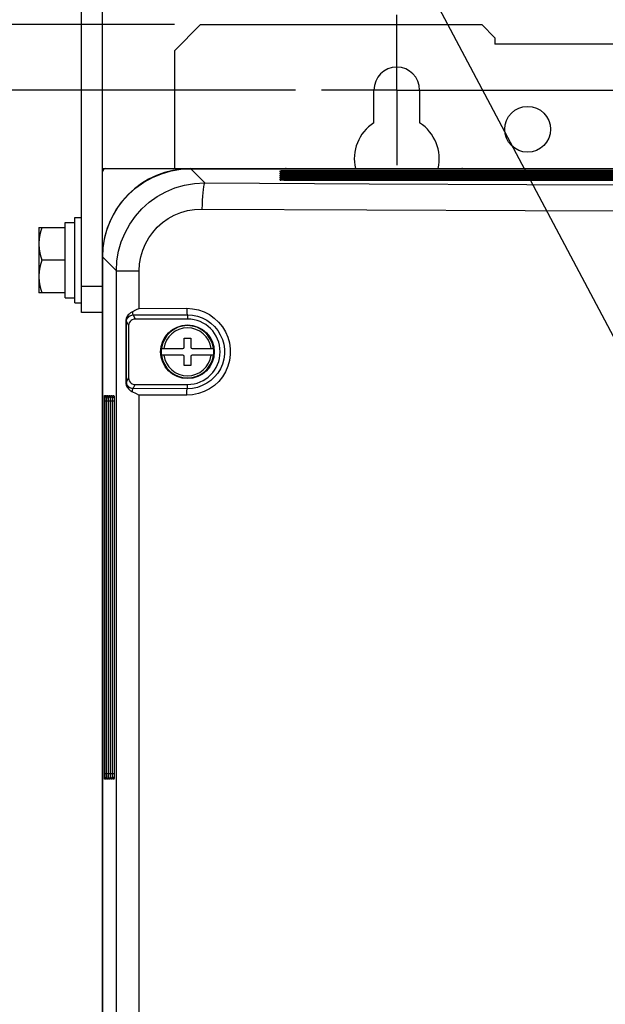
# Model space of a CAD drawing. Extents: x 28 to 410, y 33 to 287.
# Tile 24 of 63: x 54 to 77, y 211 to 249. Entities that reach past the tile are written whole.
import ezdxf

# ---------------------------------------------------------------- set-up
doc = ezdxf.new("R2010")
doc.units = 0
doc.header["$LTSCALE"] = 23.1
doc.linetypes.add('CENTER', pattern=[0.6, 0.375, -0.075, 0.075, -0.075])
doc.layers.get('0').update_dxf_attribs({"linetype": 'CONTINUOUS'})
for name, color, linetype in [('ALL_AXIS', 7, 'CONTINUOUS'), ('ALL_DIM', 7, 'CONTINUOUS'), ('ALL_FEATURES', 7, 'CONTINUOUS'), ('ALL_NOTE', 7, 'CONTINUOUS')]:
    doc.layers.add(name, color=color, linetype=linetype)
doc.dimstyles.get("Standard").update_dxf_attribs({"dimtxt": 2.5, "dimasz": 2.5, "dimexe": 1.25, "dimexo": 0.625, "dimtad": 1, "dimcen": 2.5, "dimazin": 3, "dimtfac": 1, "dimtmove": 0, "dimatfit": 3})

# ---------------------------------------------------------------- blocks, each defined once
blk = doc.blocks.new('_OPEN')
at = {"color": 0, "linetype": 'BYBLOCK'}
for p, q in [((0, 0), (-1, 0.25)), ((-1, -0.25), (0, 0)), ((-1, 0), (0, 0))]:
    blk.add_line(p, q, dxfattribs=at)
blk = doc.blocks.new('*D2')
at = {"layer": 'ALL_DIM', "color": 2, "linetype": 'CONTINUOUS'}
for p, q in [((57.502, 243.961), (57.502, 258.336)), ((68.752, 249.961), (68.752, 258.336)), ((57.502, 257.336), (49.594, 257.336)), ((49.594, 257.336), (63.127, 257.336)), ((73.752, 257.336), (63.127, 257.336)), ((68.752, 257.336), (73.752, 257.336))]:
    blk.add_line(p, q, dxfattribs=at)
at = {"layer": 'ALL_DIM', "color": 2, "linetype": 'CONTINUOUS', "xscale": 2, "yscale": 2, "zscale": 2}
blk.add_blockref('_OPEN', (57.502, 257.336), dxfattribs=at)
at = {"layer": 'ALL_DIM', "color": 2, "linetype": 'CONTINUOUS', "xscale": 2, "yscale": 2, "zscale": 2, "rotation": 180}
blk.add_blockref('_OPEN', (68.752, 257.336), dxfattribs=at)
blk = doc.blocks.new('*D4')
at = {"layer": 'ALL_DIM', "color": 2, "linetype": 'CONTINUOUS'}
for p, q in [((60.252, 248.586), (31.702, 248.586)), ((32.702, 248.586), (32.702, 192.336)), ((32.702, 136.086), (32.702, 192.336)), ((77.877, 136.086), (31.702, 136.086))]:
    blk.add_line(p, q, dxfattribs=at)
at = {"layer": 'ALL_DIM', "color": 2, "linetype": 'CONTINUOUS', "xscale": 2, "yscale": 2, "zscale": 2}
for p, rotation in [((32.702, 248.586), 90), ((32.702, 136.086), 270)]:
    blk.add_blockref('_OPEN', p, dxfattribs=dict(at, rotation=rotation))
blk = doc.blocks.new('*D6')
at = {"layer": 'ALL_DIM', "color": 2, "linetype": 'CONTINUOUS'}
for p, q in [((64.877, 246.086), (37.702, 246.086)), ((38.702, 246.086), (38.702, 193.086)), ((38.702, 140.086), (38.702, 193.086)), ((65.127, 140.086), (37.702, 140.086))]:
    blk.add_line(p, q, dxfattribs=at)
at = {"layer": 'ALL_DIM', "color": 2, "linetype": 'CONTINUOUS', "xscale": 2, "yscale": 2, "zscale": 2}
for p, rotation in [((38.702, 246.086), 90), ((38.702, 140.086), 270)]:
    blk.add_blockref('_OPEN', p, dxfattribs=dict(at, rotation=rotation))
blk = doc.blocks.new('*D38')
at = {"color": 2, "linetype": 'CONTINUOUS'}
for p, q in [((38.702, 251.336), (38.702, 260.505)), ((38.702, 260.505), (38.702, 248.711)), ((55.702, 251.336), (37.702, 251.336)), ((38.702, 241.086), (38.702, 248.711)), ((64.877, 246.086), (37.702, 246.086)), ((38.702, 246.086), (38.702, 241.086))]:
    blk.add_line(p, q, dxfattribs=at)
at = {"color": 2, "linetype": 'CONTINUOUS', "xscale": 2, "yscale": 2, "zscale": 2}
for p, rotation in [((38.702, 251.336), 270), ((38.702, 246.086), 90)]:
    blk.add_blockref('_OPEN', p, dxfattribs=dict(at, rotation=rotation))

msp = doc.modelspace()

# ---------------------------------------------------------------- linework, layer by layer
at = {"layer": 'ALL_AXIS', "color": 7, "linetype": 'CENTER'}
for q in [(68.752, 248.961), (65.877, 246.086), (68.752, 243.211), (106.865, 246.086)]:
    msp.add_line((68.752, 246.086), q, dxfattribs=at)
at = {"layer": 'ALL_AXIS', "color": 7, "linetype": 'CONTINUOUS'}
for p, q in [((67.877, 244.83), (67.877, 246.086)), ((69.627, 246.086), (69.627, 244.83)), ((56.452, 237.961), (56.452, 241.211)), ((56.452, 241.211), (56.702, 241.211)), ((55.077, 240.836), (55.077, 238.336)), ((55.077, 240.836), (56.077, 240.836)), ((56.077, 238.149), (56.077, 241.024)), ((56.077, 241.024), (56.452, 241.024)), ((56.077, 239.586), (55.189, 239.586)), ((56.077, 238.336), (55.077, 238.336)), ((56.077, 238.149), (56.452, 238.149)), ((56.452, 237.961), (56.702, 237.961))]:
    msp.add_line(p, q, dxfattribs=at)
for points in [[(55.189, 240.836), (55.127, 240.621), (55.09, 240.415), (55.077, 240.211)], [(55.077, 240.211), (55.09, 240.008), (55.127, 239.801), (55.189, 239.586)], [(55.189, 239.586), (55.127, 239.371), (55.09, 239.165), (55.077, 238.961)], [(55.077, 238.961), (55.09, 238.758), (55.127, 238.551), (55.189, 238.336)]]:
    msp.add_lwpolyline(points, dxfattribs=at)
msp.add_circle((73.752, 244.586), 0.875, dxfattribs=at)
for centre, radius, start, end in [((68.752, 246.086), 0.875, 0, 180), ((68.752, 243.461), 1.625, 122.579, 193.3887), ((68.752, 243.461), 1.625, 346.6113, 57.421), ((60.877, 239.711), 3.375, 90, 180)]:
    msp.add_arc(centre, radius, start, end, dxfattribs=at)
at = {"layer": 'ALL_FEATURES', "color": 3, "linetype": 'CONTINUOUS'}
msp.add_line((56.702, 237.586), (56.702, 251.336), dxfattribs=at)
at = {"layer": 'ALL_FEATURES', "color": 7, "linetype": 'CONTINUOUS'}
for p, q in [((57.502, 141.086), (57.502, 251.336)), ((61.252, 248.586), (60.252, 247.586)), ((61.252, 248.586), (72.002, 248.586)), ((72.502, 248.086), (72.002, 248.586)), ((72.502, 248.086), (72.502, 247.836)), ((60.252, 247.586), (60.252, 243.086)), ((106.252, 247.836), (72.502, 247.836)), ((57.502, 243.086), (121.252, 243.086)), ((60.879, 243.08), (117.875, 243.08)), ((114.272, 242.951), (64.497, 242.951)), ((114.272, 242.872), (64.497, 242.872)), ((114.272, 242.793), (64.497, 242.793)), ((114.272, 242.715), (64.497, 242.715)), ((114.272, 242.636), (64.497, 242.636)), ((57.509, 239.709), (57.509, 170.211)), ((57.502, 238.586), (56.702, 238.586)), ((57.502, 237.586), (56.702, 237.586)), ((58.393, 237.242), (58.393, 234.93)), ((58.424, 234.93), (58.424, 237.242)), ((58.502, 237.086), (58.502, 235.086)), ((60.752, 237.336), (58.752, 237.336)), ((60.627, 236.261), (60.627, 236.611)), ((60.627, 236.611), (60.877, 236.611)), ((60.877, 236.611), (60.877, 236.261)), ((59.753, 236.211), (60.577, 236.211)), ((60.577, 235.961), (59.753, 235.961)), ((60.627, 235.561), (60.627, 235.911)), ((60.877, 235.911), (60.877, 235.561)), ((60.927, 236.211), (61.751, 236.211)), ((61.751, 235.961), (60.927, 235.961)), ((60.877, 235.561), (60.627, 235.561)), ((58.752, 234.836), (60.752, 234.836)), ((57.631, 234.395), (57.632, 234.393)), ((57.71, 234.395), (57.71, 234.393)), ((57.789, 234.395), (57.789, 234.393)), ((57.867, 234.395), (57.867, 234.393)), ((57.946, 234.395), (57.946, 234.393)), ((57.638, 234.231), (57.638, 219.956)), ((57.716, 234.231), (57.716, 219.956)), ((57.795, 234.231), (57.795, 219.956)), ((57.873, 234.231), (57.874, 219.956)), ((57.952, 234.231), (57.952, 219.956))]:
    msp.add_line(p, q, dxfattribs=at)
at = {"layer": 'ALL_FEATURES', "color": 9, "linetype": 'CONTINUOUS'}
for p, q in [((61.42, 242.539), (60.879, 243.08)), ((64.497, 243.011), (64.497, 242.951)), ((64.497, 243.011), (114.258, 243.011)), ((64.991, 243.086), (64.991, 243.08)), ((70.764, 243.086), (70.764, 243.08)), ((64.298, 242.961), (64.298, 243.001)), ((64.298, 242.882), (64.298, 242.922)), ((64.298, 242.804), (64.298, 242.844)), ((64.298, 242.725), (64.298, 242.765)), ((64.298, 242.647), (64.298, 242.686)), ((64.497, 242.951), (64.497, 242.951)), ((114.258, 242.951), (64.497, 242.951)), ((64.497, 242.933), (64.497, 242.872)), ((64.497, 242.933), (114.258, 242.933)), ((64.497, 242.872), (64.497, 242.872)), ((114.258, 242.872), (64.497, 242.872)), ((64.497, 242.854), (64.497, 242.793)), ((64.497, 242.854), (114.258, 242.854)), ((64.497, 242.793), (64.497, 242.793)), ((114.258, 242.793), (64.497, 242.793)), ((64.497, 242.775), (64.497, 242.715)), ((64.497, 242.775), (114.258, 242.775)), ((64.497, 242.715), (64.497, 242.715)), ((114.258, 242.715), (64.497, 242.715)), ((64.497, 242.697), (64.497, 242.636)), ((64.497, 242.697), (114.258, 242.697)), ((64.497, 242.636), (64.497, 242.636)), ((114.258, 242.636), (64.497, 242.636)), ((58.035, 239.183), (57.509, 239.709)), ((58.035, 144.989), (58.035, 239.183)), ((58.035, 239.183), (58.909, 239.183)), ((58.909, 237.743), (58.909, 239.183)), ((58.909, 237.743), (60.723, 237.747)), ((58.674, 237.493), (60.752, 237.497)), ((58.674, 237.493), (58.752, 237.336)), ((60.752, 237.497), (60.752, 237.336)), ((58.393, 237.242), (58.424, 237.242)), ((58.424, 237.242), (58.502, 237.086)), ((59.727, 236.086), (59.726, 236.086)), ((61.778, 236.086), (61.778, 236.086)), ((58.393, 234.93), (58.424, 234.93)), ((58.424, 234.93), (58.502, 235.086)), ((58.674, 234.679), (58.752, 234.836)), ((60.752, 234.675), (60.752, 234.836)), ((57.587, 234.416), (57.627, 234.416)), ((57.666, 234.416), (57.706, 234.416)), ((57.745, 234.416), (57.785, 234.416)), ((57.823, 234.416), (57.863, 234.416)), ((57.902, 234.416), (57.942, 234.416)), ((60.752, 234.675), (58.674, 234.679)), ((58.909, 150.243), (58.909, 234.429)), ((60.723, 234.425), (58.909, 234.429)), ((57.577, 219.956), (57.577, 234.217)), ((57.577, 234.217), (57.638, 234.217)), ((57.638, 234.217), (57.638, 219.956)), ((57.656, 219.956), (57.656, 234.217)), ((57.656, 234.217), (57.716, 234.217)), ((57.716, 234.217), (57.716, 219.956)), ((57.734, 219.956), (57.734, 234.217)), ((57.734, 234.217), (57.795, 234.217)), ((57.795, 234.217), (57.795, 219.956)), ((57.813, 219.956), (57.813, 234.217)), ((57.813, 234.217), (57.874, 234.217)), ((57.874, 234.217), (57.874, 219.956)), ((57.891, 219.956), (57.891, 234.217)), ((57.891, 234.217), (57.952, 234.217)), ((57.952, 234.217), (57.952, 219.956)), ((57.638, 219.956), (57.577, 219.956)), ((57.627, 219.756), (57.587, 219.756)), ((57.716, 219.956), (57.656, 219.956)), ((57.706, 219.756), (57.666, 219.756)), ((57.795, 219.956), (57.734, 219.956)), ((57.785, 219.756), (57.745, 219.756)), ((57.874, 219.956), (57.813, 219.956)), ((57.863, 219.756), (57.823, 219.756)), ((57.952, 219.956), (57.891, 219.956)), ((57.942, 219.756), (57.902, 219.756))]:
    msp.add_line(p, q, dxfattribs=at)
at = {"layer": 'ALL_FEATURES', "color": 7, "linetype": 'CONTINUOUS'}
for points in [[(57.509, 239.709), (57.53, 240.087), (57.593, 240.46), (57.698, 240.824), (57.843, 241.173), (58.025, 241.503), (58.244, 241.811), (58.495, 242.093), (58.777, 242.345), (59.085, 242.563), (59.416, 242.746), (59.765, 242.89), (60.128, 242.995), (60.501, 243.058), (60.879, 243.08)], [(64.339, 242.955), (64.331, 242.956), (64.325, 242.956), (64.321, 242.957), (64.32, 242.957)], [(64.339, 242.876), (64.331, 242.877), (64.325, 242.878), (64.321, 242.878), (64.32, 242.878)], [(64.339, 242.798), (64.331, 242.798), (64.325, 242.799), (64.321, 242.799), (64.32, 242.8)], [(64.339, 242.719), (64.331, 242.72), (64.325, 242.72), (64.321, 242.721), (64.32, 242.721)], [(64.339, 242.64), (64.331, 242.641), (64.325, 242.642), (64.321, 242.642), (64.32, 242.642)], [(64.497, 242.951), (64.481, 242.951), (64.461, 242.951), (64.441, 242.951), (64.422, 242.951), (64.404, 242.952), (64.388, 242.952), (64.374, 242.953), (64.361, 242.954), (64.349, 242.954), (64.339, 242.955)], [(64.497, 242.872), (64.481, 242.872), (64.461, 242.872), (64.441, 242.872), (64.422, 242.873), (64.404, 242.873), (64.388, 242.874), (64.374, 242.874), (64.361, 242.875), (64.349, 242.876), (64.339, 242.876)], [(64.497, 242.793), (64.481, 242.793), (64.461, 242.794), (64.441, 242.794), (64.422, 242.794), (64.404, 242.795), (64.388, 242.795), (64.374, 242.796), (64.361, 242.796), (64.349, 242.797), (64.339, 242.798)], [(64.497, 242.715), (64.481, 242.715), (64.461, 242.715), (64.441, 242.715), (64.422, 242.716), (64.404, 242.716), (64.388, 242.717), (64.374, 242.717), (64.361, 242.718), (64.349, 242.718), (64.339, 242.719)], [(64.497, 242.636), (64.481, 242.636), (64.461, 242.636), (64.441, 242.637), (64.422, 242.637), (64.404, 242.637), (64.388, 242.638), (64.374, 242.638), (64.361, 242.639), (64.349, 242.64), (64.339, 242.64)], [(58.647, 237.613), (58.624, 237.601), (58.6, 237.587), (58.574, 237.57), (58.548, 237.55), (58.521, 237.526), (58.492, 237.497), (58.464, 237.46), (58.436, 237.415), (58.413, 237.362), (58.398, 237.303), (58.393, 237.242)], [(58.909, 237.743), (58.768, 237.672), (58.647, 237.613)], [(58.752, 237.336), (58.697, 237.33), (58.644, 237.311), (58.596, 237.282), (58.557, 237.242), (58.527, 237.195), (58.509, 237.142), (58.502, 237.086)], [(58.393, 234.93), (58.398, 234.869), (58.414, 234.807), (58.44, 234.751), (58.47, 234.703), (58.502, 234.665), (58.533, 234.634), (58.563, 234.61), (58.593, 234.59), (58.621, 234.573), (58.647, 234.559)], [(58.502, 235.086), (58.509, 235.03), (58.527, 234.978), (58.557, 234.93), (58.596, 234.891), (58.644, 234.861), (58.697, 234.842), (58.752, 234.836)], [(57.632, 234.393), (57.632, 234.389), (57.633, 234.383), (57.633, 234.376), (57.634, 234.367)], [(57.634, 234.367), (57.635, 234.356), (57.635, 234.345), (57.636, 234.332), (57.636, 234.318), (57.637, 234.302), (57.637, 234.286), (57.637, 234.269), (57.638, 234.25), (57.638, 234.231)], [(57.71, 234.393), (57.711, 234.389), (57.711, 234.383), (57.712, 234.376), (57.713, 234.367)], [(57.713, 234.367), (57.713, 234.356), (57.714, 234.345), (57.714, 234.332), (57.715, 234.318), (57.715, 234.302), (57.716, 234.286), (57.716, 234.269), (57.716, 234.25), (57.716, 234.231)], [(57.789, 234.393), (57.789, 234.389), (57.79, 234.383), (57.791, 234.376), (57.791, 234.367)], [(57.791, 234.367), (57.792, 234.356), (57.792, 234.345), (57.793, 234.332), (57.793, 234.318), (57.794, 234.302), (57.794, 234.286), (57.795, 234.269), (57.795, 234.25), (57.795, 234.231)], [(57.867, 234.393), (57.868, 234.389), (57.869, 234.383), (57.869, 234.376), (57.87, 234.367)], [(57.87, 234.367), (57.87, 234.356), (57.871, 234.345), (57.872, 234.332), (57.872, 234.318), (57.872, 234.302), (57.873, 234.286), (57.873, 234.269), (57.873, 234.25), (57.873, 234.231)], [(57.946, 234.393), (57.947, 234.389), (57.947, 234.383), (57.948, 234.376), (57.948, 234.367)], [(57.948, 234.367), (57.949, 234.356), (57.95, 234.345), (57.95, 234.332), (57.951, 234.318), (57.951, 234.302), (57.951, 234.286), (57.952, 234.269), (57.952, 234.25), (57.952, 234.231)], [(58.647, 234.559), (58.768, 234.5), (58.909, 234.429)], [(57.633, 219.798), (57.633, 219.79), (57.632, 219.784), (57.632, 219.779), (57.631, 219.778)], [(57.638, 219.956), (57.638, 219.94), (57.638, 219.919), (57.637, 219.899), (57.637, 219.881), (57.636, 219.863), (57.636, 219.847), (57.635, 219.833), (57.635, 219.819), (57.634, 219.808), (57.633, 219.798)], [(57.712, 219.798), (57.711, 219.79), (57.711, 219.784), (57.71, 219.779), (57.71, 219.778)], [(57.716, 219.956), (57.716, 219.94), (57.716, 219.919), (57.716, 219.899), (57.716, 219.881), (57.715, 219.863), (57.715, 219.847), (57.714, 219.833), (57.713, 219.819), (57.713, 219.808), (57.712, 219.798)], [(57.791, 219.798), (57.79, 219.79), (57.789, 219.784), (57.789, 219.779), (57.789, 219.778)], [(57.795, 219.956), (57.795, 219.94), (57.795, 219.919), (57.794, 219.899), (57.794, 219.881), (57.794, 219.863), (57.793, 219.847), (57.793, 219.833), (57.792, 219.819), (57.791, 219.808), (57.791, 219.798)], [(57.869, 219.798), (57.869, 219.79), (57.868, 219.784), (57.867, 219.779), (57.867, 219.778)], [(57.874, 219.956), (57.873, 219.94), (57.873, 219.919), (57.873, 219.899), (57.873, 219.881), (57.872, 219.863), (57.872, 219.847), (57.871, 219.833), (57.871, 219.819), (57.87, 219.808), (57.869, 219.798)], [(57.948, 219.798), (57.947, 219.79), (57.947, 219.784), (57.946, 219.779), (57.946, 219.778)], [(57.952, 219.956), (57.952, 219.94), (57.952, 219.919), (57.952, 219.899), (57.951, 219.881), (57.951, 219.863), (57.95, 219.847), (57.95, 219.833), (57.949, 219.819), (57.949, 219.808), (57.948, 219.798)]]:
    msp.add_lwpolyline(points, dxfattribs=at)
at = {"layer": 'ALL_FEATURES', "color": 9, "linetype": 'CONTINUOUS'}
for points in [[(64.298, 243.001), (64.303, 243.003), (64.317, 243.005), (64.341, 243.007), (64.372, 243.009), (64.409, 243.01), (64.452, 243.011), (64.497, 243.011)], [(64.298, 243.001), (64.32, 242.998), (64.34, 242.988), (64.356, 242.973), (64.367, 242.954)], [(64.342, 242.954), (64.318, 242.956), (64.303, 242.959), (64.298, 242.961)], [(64.298, 242.961), (64.32, 242.958), (64.322, 242.957)], [(64.298, 242.922), (64.303, 242.925), (64.317, 242.927), (64.341, 242.929), (64.372, 242.93), (64.409, 242.932), (64.452, 242.932), (64.497, 242.933)], [(64.298, 242.922), (64.32, 242.919), (64.34, 242.909), (64.356, 242.894), (64.367, 242.875)], [(64.342, 242.876), (64.318, 242.878), (64.303, 242.88), (64.298, 242.882)], [(64.298, 242.882), (64.32, 242.879), (64.322, 242.878)], [(64.298, 242.844), (64.303, 242.846), (64.317, 242.848), (64.341, 242.85), (64.372, 242.852), (64.409, 242.853), (64.452, 242.854), (64.497, 242.854)], [(64.298, 242.844), (64.32, 242.84), (64.34, 242.831), (64.356, 242.816), (64.367, 242.797)], [(64.342, 242.797), (64.318, 242.799), (64.303, 242.801), (64.298, 242.804)], [(64.298, 242.804), (64.32, 242.8), (64.322, 242.799)], [(64.298, 242.765), (64.303, 242.767), (64.317, 242.77), (64.341, 242.772), (64.372, 242.773), (64.409, 242.774), (64.452, 242.775), (64.497, 242.775)], [(64.298, 242.765), (64.32, 242.762), (64.34, 242.752), (64.356, 242.737), (64.367, 242.718)], [(64.342, 242.719), (64.318, 242.721), (64.303, 242.723), (64.298, 242.725)], [(64.298, 242.725), (64.32, 242.722), (64.322, 242.721)], [(64.298, 242.686), (64.303, 242.689), (64.317, 242.691), (64.341, 242.693), (64.372, 242.695), (64.409, 242.696), (64.452, 242.697), (64.497, 242.697)], [(64.298, 242.686), (64.32, 242.683), (64.34, 242.674), (64.356, 242.659), (64.367, 242.64)], [(64.342, 242.64), (64.318, 242.642), (64.303, 242.644), (64.298, 242.647)], [(64.298, 242.647), (64.32, 242.643), (64.322, 242.642)], [(64.497, 242.951), (64.452, 242.951), (64.411, 242.952), (64.373, 242.953), (64.342, 242.954)], [(64.497, 242.872), (64.452, 242.872), (64.411, 242.873), (64.373, 242.874), (64.342, 242.876)], [(64.497, 242.793), (64.452, 242.794), (64.411, 242.794), (64.373, 242.796), (64.342, 242.797)], [(64.497, 242.715), (64.452, 242.715), (64.411, 242.716), (64.373, 242.717), (64.342, 242.719)], [(64.497, 242.636), (64.452, 242.636), (64.411, 242.637), (64.373, 242.638), (64.342, 242.64)], [(58.035, 239.183), (58.056, 239.563), (58.119, 239.93), (58.223, 240.289), (58.366, 240.634), (58.547, 240.961), (58.763, 241.267), (59.012, 241.546), (59.291, 241.797), (59.597, 242.015), (59.926, 242.198), (60.274, 242.344), (60.642, 242.451), (61.027, 242.517), (61.42, 242.539)], [(61.42, 242.539), (61.401, 242.516), (61.382, 242.465), (61.364, 242.388), (61.348, 242.287), (61.334, 242.165), (61.323, 242.025), (61.314, 241.871), (61.308, 241.708), (61.305, 241.54)], [(61.42, 242.539), (67.696, 242.505), (73.72, 242.481), (79.762, 242.464), (85.809, 242.456), (91.862, 242.455), (97.893, 242.462), (104.159, 242.478), (110.682, 242.503), (117.334, 242.539)], [(58.909, 239.183), (58.924, 239.45), (58.969, 239.709), (59.042, 239.962), (59.143, 240.205), (59.271, 240.435), (59.424, 240.649), (59.6, 240.846), (59.798, 241.022), (60.014, 241.175), (60.247, 241.303), (60.494, 241.405), (60.754, 241.48), (61.027, 241.526), (61.305, 241.54)], [(61.305, 241.54), (67.607, 241.506), (73.656, 241.482), (79.723, 241.466), (85.795, 241.457), (91.872, 241.456), (97.928, 241.464), (104.22, 241.479), (110.769, 241.505), (117.449, 241.54)], [(60.723, 237.747), (60.724, 237.692), (60.726, 237.64), (60.73, 237.593), (60.734, 237.553), (60.74, 237.523), (60.746, 237.504), (60.752, 237.497)], [(60.723, 237.747), (60.95, 237.732), (61.173, 237.686), (61.389, 237.61), (61.591, 237.505), (61.776, 237.374), (61.942, 237.22), (62.085, 237.044), (62.203, 236.851), (62.293, 236.643), (62.354, 236.426), (62.385, 236.202), (62.386, 235.976), (62.355, 235.752), (62.295, 235.534), (62.205, 235.326), (62.088, 235.132), (61.945, 234.956), (61.78, 234.8), (61.593, 234.669), (61.391, 234.563), (61.174, 234.486), (60.95, 234.44), (60.723, 234.425)], [(58.424, 237.242), (58.428, 237.284), (58.439, 237.326), (58.457, 237.365), (58.481, 237.4), (58.51, 237.431), (58.545, 237.456), (58.585, 237.476), (58.629, 237.489), (58.674, 237.493)], [(58.647, 237.613), (58.651, 237.573), (58.656, 237.54), (58.662, 237.515), (58.668, 237.499), (58.674, 237.493)], [(60.752, 237.497), (60.945, 237.485), (61.134, 237.446), (61.317, 237.381), (61.489, 237.292), (61.646, 237.181), (61.787, 237.049), (61.908, 236.9), (62.008, 236.736), (62.085, 236.56), (62.137, 236.375), (62.163, 236.185), (62.164, 235.993), (62.138, 235.802), (62.087, 235.617), (62.01, 235.44), (61.911, 235.275), (61.79, 235.126), (61.649, 234.994), (61.491, 234.882), (61.319, 234.792), (61.135, 234.727), (60.945, 234.688), (60.752, 234.675)], [(58.674, 234.679), (58.631, 234.683), (58.589, 234.694), (58.55, 234.713), (58.515, 234.737), (58.485, 234.767), (58.46, 234.802), (58.441, 234.842), (58.429, 234.885), (58.424, 234.93)], [(57.577, 234.217), (57.577, 234.261), (57.578, 234.303), (57.579, 234.34), (57.581, 234.372), (57.583, 234.396), (57.585, 234.411), (57.587, 234.416)], [(57.587, 234.416), (57.591, 234.394), (57.6, 234.374), (57.615, 234.357), (57.634, 234.346)], [(57.627, 234.416), (57.631, 234.394), (57.632, 234.391)], [(57.627, 234.416), (57.63, 234.411), (57.632, 234.396), (57.634, 234.373)], [(57.634, 234.373), (57.635, 234.342), (57.637, 234.304), (57.638, 234.261), (57.638, 234.217)], [(57.656, 234.217), (57.656, 234.261), (57.657, 234.303), (57.658, 234.34), (57.66, 234.372), (57.662, 234.396), (57.664, 234.411), (57.666, 234.416)], [(57.666, 234.416), (57.669, 234.394), (57.679, 234.374), (57.694, 234.357), (57.713, 234.346)], [(57.706, 234.416), (57.709, 234.394), (57.71, 234.391)], [(57.706, 234.416), (57.708, 234.411), (57.71, 234.396), (57.712, 234.373)], [(57.712, 234.373), (57.714, 234.342), (57.715, 234.304), (57.716, 234.261), (57.716, 234.217)], [(57.734, 234.217), (57.735, 234.261), (57.735, 234.303), (57.737, 234.34), (57.738, 234.372), (57.74, 234.396), (57.742, 234.411), (57.745, 234.416)], [(57.745, 234.416), (57.748, 234.394), (57.757, 234.374), (57.772, 234.357), (57.792, 234.346)], [(57.785, 234.416), (57.788, 234.394), (57.789, 234.391)], [(57.785, 234.416), (57.787, 234.411), (57.789, 234.396), (57.791, 234.373)], [(57.791, 234.373), (57.793, 234.342), (57.794, 234.304), (57.795, 234.261), (57.795, 234.217)], [(57.813, 234.217), (57.813, 234.261), (57.814, 234.303), (57.815, 234.34), (57.817, 234.372), (57.819, 234.396), (57.821, 234.411), (57.823, 234.416)], [(57.823, 234.416), (57.827, 234.394), (57.836, 234.374), (57.851, 234.357), (57.87, 234.346)], [(57.863, 234.416), (57.866, 234.394), (57.868, 234.391)], [(57.863, 234.416), (57.866, 234.411), (57.868, 234.396), (57.87, 234.373)], [(57.87, 234.373), (57.871, 234.342), (57.873, 234.304), (57.873, 234.261), (57.874, 234.217)], [(57.891, 234.217), (57.892, 234.261), (57.893, 234.303), (57.894, 234.34), (57.895, 234.372), (57.897, 234.396), (57.9, 234.411), (57.902, 234.416)], [(57.902, 234.416), (57.905, 234.394), (57.915, 234.374), (57.93, 234.357), (57.949, 234.346)], [(57.942, 234.416), (57.945, 234.394), (57.946, 234.391)], [(57.942, 234.416), (57.944, 234.411), (57.946, 234.396), (57.948, 234.373)], [(57.948, 234.373), (57.95, 234.342), (57.951, 234.304), (57.952, 234.261), (57.952, 234.217)], [(58.647, 234.559), (58.651, 234.599), (58.656, 234.633), (58.662, 234.658), (58.668, 234.673), (58.674, 234.679)], [(60.723, 234.425), (60.724, 234.48), (60.726, 234.532), (60.73, 234.579), (60.734, 234.619), (60.74, 234.649), (60.746, 234.668), (60.752, 234.675)], [(57.587, 219.756), (57.585, 219.761), (57.583, 219.776), (57.581, 219.799), (57.579, 219.83), (57.578, 219.868), (57.577, 219.911), (57.577, 219.956)], [(57.587, 219.756), (57.591, 219.778), (57.6, 219.798), (57.615, 219.815), (57.634, 219.826)], [(57.634, 219.801), (57.632, 219.777), (57.63, 219.761), (57.627, 219.756)], [(57.627, 219.756), (57.631, 219.778), (57.632, 219.781)], [(57.638, 219.956), (57.638, 219.911), (57.637, 219.87), (57.636, 219.832), (57.634, 219.801)], [(57.666, 219.756), (57.664, 219.761), (57.662, 219.776), (57.66, 219.799), (57.658, 219.83), (57.657, 219.868), (57.656, 219.911), (57.656, 219.956)], [(57.666, 219.756), (57.669, 219.778), (57.679, 219.798), (57.694, 219.815), (57.713, 219.826)], [(57.713, 219.801), (57.711, 219.777), (57.708, 219.761), (57.706, 219.756)], [(57.706, 219.756), (57.709, 219.778), (57.71, 219.781)], [(57.716, 219.956), (57.716, 219.911), (57.715, 219.87), (57.714, 219.832), (57.713, 219.801)], [(57.745, 219.756), (57.742, 219.761), (57.74, 219.776), (57.738, 219.799), (57.737, 219.83), (57.735, 219.868), (57.735, 219.911), (57.734, 219.956)], [(57.745, 219.756), (57.748, 219.778), (57.757, 219.798), (57.772, 219.815), (57.792, 219.826)], [(57.791, 219.801), (57.789, 219.777), (57.787, 219.761), (57.785, 219.756)], [(57.785, 219.756), (57.788, 219.778), (57.789, 219.781)], [(57.795, 219.956), (57.795, 219.911), (57.794, 219.87), (57.793, 219.832), (57.791, 219.801)], [(57.823, 219.756), (57.821, 219.761), (57.819, 219.776), (57.817, 219.799), (57.815, 219.83), (57.814, 219.868), (57.813, 219.911), (57.813, 219.956)], [(57.823, 219.756), (57.827, 219.778), (57.836, 219.798), (57.851, 219.815), (57.87, 219.826)], [(57.87, 219.801), (57.868, 219.777), (57.866, 219.761), (57.863, 219.756)], [(57.863, 219.756), (57.866, 219.778), (57.868, 219.781)], [(57.874, 219.956), (57.873, 219.911), (57.873, 219.87), (57.871, 219.832), (57.87, 219.801)], [(57.902, 219.756), (57.9, 219.761), (57.897, 219.776), (57.895, 219.799), (57.894, 219.83), (57.893, 219.868), (57.892, 219.911), (57.891, 219.956)], [(57.902, 219.756), (57.905, 219.778), (57.915, 219.798), (57.93, 219.815), (57.949, 219.826)], [(57.948, 219.801), (57.946, 219.777), (57.944, 219.761), (57.942, 219.756)], [(57.942, 219.756), (57.945, 219.778), (57.946, 219.781)], [(57.952, 219.956), (57.952, 219.911), (57.951, 219.87), (57.95, 219.832), (57.948, 219.801)]]:
    msp.add_lwpolyline(points, dxfattribs=at)
at = {"layer": 'ALL_FEATURES', "color": 7, "linetype": 'CONTINUOUS'}
msp.add_circle((60.752, 236.086), 1.026, dxfattribs=at)
at = {"layer": 'ALL_FEATURES', "color": 9, "linetype": 'CONTINUOUS'}
msp.add_circle((60.752, 236.086), 1.026, dxfattribs=at)
at = {"layer": 'ALL_FEATURES', "color": 7, "linetype": 'CONTINUOUS'}
for centre, radius, start, end in [((57.627, 242.961), 0.125, 90, 180), ((64.493, 242.836), 0.25, 77.1581, 90), ((71.262, 242.836), 0.25, 90, 102.8419), ((60.752, 236.086), 1.25, 270, 90), ((60.577, 236.261), 0.05, 270, 360), ((60.927, 236.261), 0.05, 180, 270), ((60.752, 236.086), 1.007, 172.8686, 187.1314), ((60.577, 235.911), 0.05, 0, 90), ((60.927, 235.911), 0.05, 90, 180), ((60.752, 236.086), 1.007, 352.8686, 7.1314)]:
    msp.add_arc(centre, radius, start, end, dxfattribs=at)
at = {"layer": 'ALL_FEATURES', "color": 9, "linetype": 'CONTINUOUS'}
for radius, start, end in [(1.001, 7.1749, 172.8251), (0.916, 7.8464, 172.1536), (1.001, 187.1749, 352.8251), (0.916, 187.8464, 352.1536)]:
    msp.add_arc((60.752, 236.086), radius, start, end, dxfattribs=at)
at = {"layer": 'ALL_NOTE', "color": 2, "linetype": 'CONTINUOUS'}
msp.add_line((84.022, 223.493), (62.237, 264.563), dxfattribs=at)

# ---------------------------------------------------------------- dimensions: what is measured, and where the dimension line sits
at = {"color": 2, "linetype": 'CONTINUOUS'}
dim = msp.add_linear_dim(base=(38.702, 251.336), p1=(65.877, 246.086), p2=(56.702, 251.336), angle=90, dimstyle='Standard', dxfattribs=at)
dim.commit()
dim.dimension.update_dxf_attribs({"geometry": '*D38', "text_midpoint": (38.702, 255.001), "dimtype": 128})
at = {"layer": 'ALL_DIM', "color": 2, "linetype": 'CONTINUOUS'}
dim = msp.add_linear_dim(base=(68.752, 257.336), p1=(57.502, 242.961), p2=(68.752, 248.961), dimstyle='Standard', dxfattribs=at)
dim.commit()
dim.dimension.update_dxf_attribs({"geometry": '*D2', "text_midpoint": (49.594, 257.336), "dimtype": 128})
for base, p1, p2, angle, picture, middle in [((32.702, 136.086), (61.252, 248.586), (78.877, 136.086), 270, '*D4', (32.702, 188.208)), ((38.702, 246.086), (66.127, 140.086), (65.877, 246.086), 90, '*D6', (38.702, 188.958))]:
    dim = msp.add_linear_dim(base=base, p1=p1, p2=p2, angle=angle, dimstyle='Standard', dxfattribs=at)
    dim.commit()
    dim.dimension.update_dxf_attribs({"geometry": picture, "text_midpoint": middle, "dimtype": 128})

doc.saveas('drawing.dxf')
